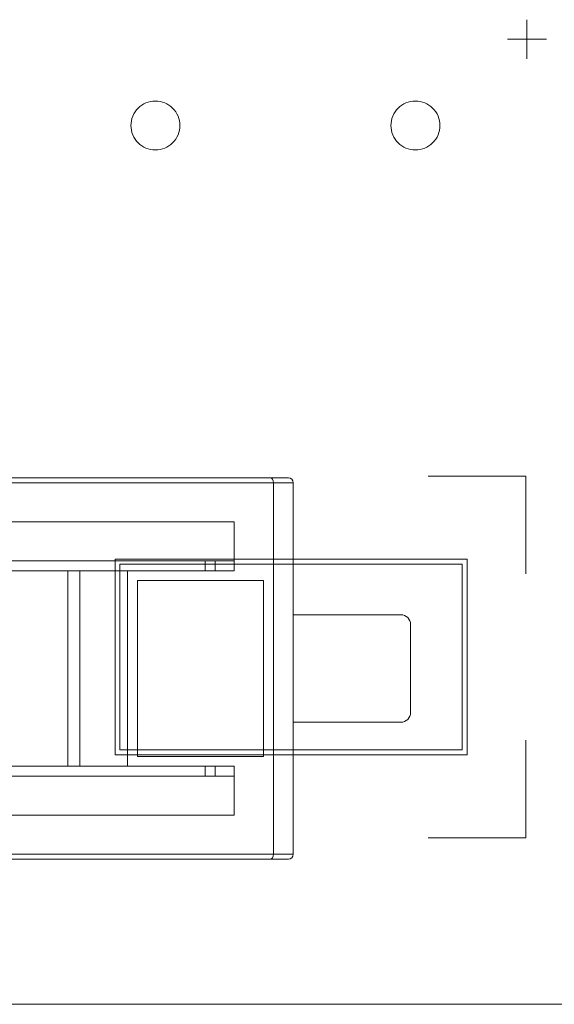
# Model space of a CAD drawing. Header units: inches. Extents: x 513 to 854, y 267 to 501.
# Tile 75 of 214: x 583.54 to 589, y 450.66 to 460.73. Entities that reach past the tile are written whole.
import ezdxf

# ---------------------------------------------------------------- set-up
doc = ezdxf.new("R2010")
doc.units = ezdxf.units.IN
doc.header["$MEASUREMENT"] = 0
doc.layers.add('1', color=7, linetype='Continuous')

# ---------------------------------------------------------------- blocks, each defined once
blk = doc.blocks.new('block 813')
at = {"layer": '1', "color": 155, "lineweight": 18, "true_color": 0x4c7299}
blk.add_lwpolyline([(585.432, 453.096), (585.432, 452.996)], dxfattribs=at)
blk = doc.blocks.new('block 816')
at = {"layer": '1', "color": 155, "lineweight": 18, "true_color": 0x4c7299}
blk.add_lwpolyline([(585.432, 455.196), (585.432, 455.096)], dxfattribs=at)
blk = doc.blocks.new('block 817')
at = {"layer": '1', "color": 155, "lineweight": 18, "true_color": 0x4c7299}
blk.add_lwpolyline([(586.332, 454.646), (587.432, 454.646)], dxfattribs=at)
blk = doc.blocks.new('block 818')
at = {"layer": '1', "color": 155, "lineweight": 18, "true_color": 0x4c7299}
blk.add_lwpolyline([(587.432, 453.546), (586.332, 453.546)], dxfattribs=at)
blk = doc.blocks.new('block 819')
at = {"layer": '1', "color": 155, "lineweight": 18, "true_color": 0x4c7299}
blk.add_lwpolyline([(587.532, 454.546), (587.532, 453.646)], dxfattribs=at)
blk = doc.blocks.new('block 1068')
at = {"layer": '1', "color": 155, "lineweight": 13, "true_color": 0x4c7299}
blk.add_lwpolyline([(584.149, 453.096), (584.149, 455.096)], dxfattribs=at)
blk = doc.blocks.new('block 1069')
at = {"layer": '1', "color": 155, "lineweight": 18, "true_color": 0x4c7299}
blk.add_lwpolyline([(584.639, 453.096), (584.149, 453.096)], dxfattribs=at)
blk = doc.blocks.new('block 1070')
at = {"layer": '1', "color": 155, "lineweight": 18, "true_color": 0x4c7299}
blk.add_lwpolyline([(584.149, 455.096), (584.639, 455.096)], dxfattribs=at)
blk = doc.blocks.new('block 1071')
at = {"layer": '1', "color": 155, "lineweight": 18, "true_color": 0x4c7299}
blk.add_lwpolyline([(586.097, 452.146), (583.152, 452.146)], dxfattribs=at)
blk = doc.blocks.new('block 1080')
at = {"layer": '1', "color": 155, "lineweight": 18, "true_color": 0x4c7299}
blk.add_lwpolyline([(583.152, 456.046), (586.097, 456.046)], dxfattribs=at)
blk = doc.blocks.new('block 1081')
at = {"layer": '1', "color": 155, "lineweight": 18, "true_color": 0x4c7299}
blk.add_lwpolyline([(586.029, 453.196), (586.029, 454.996)], dxfattribs=at)
blk = doc.blocks.new('block 1082')
at = {"layer": '1', "color": 155, "lineweight": 18, "true_color": 0x4c7299}
blk.add_lwpolyline([(586.029, 454.996), (584.739, 454.996)], dxfattribs=at)
blk = doc.blocks.new('block 1083')
at = {"layer": '1', "color": 155, "lineweight": 18, "true_color": 0x4c7299}
blk.add_lwpolyline([(584.739, 454.996), (584.739, 453.196)], dxfattribs=at)
blk = doc.blocks.new('block 1084')
at = {"layer": '1', "color": 155, "lineweight": 18, "true_color": 0x4c7299}
blk.add_lwpolyline([(584.739, 453.196), (586.029, 453.196)], dxfattribs=at)
blk = doc.blocks.new('block 1085')
at = {"layer": '1', "color": 155, "lineweight": 18, "true_color": 0x4c7299}
blk.add_lwpolyline([(585.729, 455.096), (585.729, 455.596)], dxfattribs=at)
blk = doc.blocks.new('block 1087')
at = {"layer": '1', "color": 155, "lineweight": 13, "true_color": 0x4c7299}
blk.add_lwpolyline([(586.129, 455.996), (583.129, 455.996)], dxfattribs=at)
blk = doc.blocks.new('block 1088')
at = {"layer": '1', "color": 155, "lineweight": 18, "true_color": 0x4c7299}
blk.add_lwpolyline([(586.129, 455.996), (586.129, 452.196)], dxfattribs=at)
blk = doc.blocks.new('block 1089')
at = {"layer": '1', "color": 155, "lineweight": 13, "true_color": 0x4c7299}
blk.add_lwpolyline([(583.129, 452.196), (586.129, 452.196)], dxfattribs=at)
blk = doc.blocks.new('block 1091')
at = {"layer": '1', "color": 155, "lineweight": 18, "true_color": 0x4c7299}
blk.add_lwpolyline([(585.729, 453.096), (584.639, 453.096)], dxfattribs=at)
blk = doc.blocks.new('block 1092')
at = {"layer": '1', "color": 155, "lineweight": 13, "true_color": 0x4c7299}
blk.add_lwpolyline([(584.639, 455.096), (584.639, 453.096)], dxfattribs=at)
blk = doc.blocks.new('block 1093')
at = {"layer": '1', "color": 155, "lineweight": 18, "true_color": 0x4c7299}
blk.add_lwpolyline([(585.729, 452.596), (585.729, 453.096)], dxfattribs=at)
blk = doc.blocks.new('block 1094')
at = {"layer": '1', "color": 155, "lineweight": 18, "true_color": 0x4c7299}
blk.add_lwpolyline([(585.729, 455.596), (583.129, 455.596)], dxfattribs=at)
blk = doc.blocks.new('block 1095')
at = {"layer": '1', "color": 155, "lineweight": 18, "true_color": 0x4c7299}
blk.add_lwpolyline([(584.639, 455.096), (585.729, 455.096)], dxfattribs=at)
blk = doc.blocks.new('block 1096')
at = {"layer": '1', "color": 155, "lineweight": 18, "true_color": 0x4c7299}
blk.add_lwpolyline([(583.129, 452.596), (585.729, 452.596)], dxfattribs=at)
blk = doc.blocks.new('block 1115')
at = {"layer": '1', "color": 155, "lineweight": 18, "true_color": 0x4c7299}
blk.add_lwpolyline([(586.332, 455.996), (586.332, 452.196)], dxfattribs=at)
blk = doc.blocks.new('block 1116')
at = {"layer": '1', "color": 155, "lineweight": 18, "true_color": 0x4c7299}
blk.add_lwpolyline([(586.282, 452.146), (586.097, 452.146)], dxfattribs=at)
blk = doc.blocks.new('block 1117')
at = {"layer": '1', "color": 155, "lineweight": 13, "true_color": 0x4c7299}
blk.add_lwpolyline([(586.129, 452.196), (586.332, 452.196)], dxfattribs=at)
blk = doc.blocks.new('block 1118')
at = {"layer": '1', "color": 155, "lineweight": 13, "true_color": 0x4c7299}
blk.add_lwpolyline([(586.332, 455.996), (586.129, 455.996)], dxfattribs=at)
blk = doc.blocks.new('block 1119')
at = {"layer": '1', "color": 155, "lineweight": 18, "true_color": 0x4c7299}
blk.add_lwpolyline([(586.097, 456.046), (586.282, 456.046)], dxfattribs=at)
blk = doc.blocks.new('block 1141')
at = {"layer": '1', "color": 155, "lineweight": 18, "true_color": 0x4c7299}
blk.add_lwpolyline([(584.029, 453.096), (584.029, 455.096)], dxfattribs=at)
blk = doc.blocks.new('block 1142')
at = {"layer": '1', "color": 155, "lineweight": 18, "true_color": 0x4c7299}
blk.add_lwpolyline([(584.029, 453.096), (584.149, 453.096)], dxfattribs=at)
blk = doc.blocks.new('block 1143')
at = {"layer": '1', "color": 155, "lineweight": 18, "true_color": 0x4c7299}
blk.add_lwpolyline([(584.029, 455.096), (584.149, 455.096)], dxfattribs=at)
blk = doc.blocks.new('block 1160')
at = {"layer": '1', "color": 155, "lineweight": 18, "true_color": 0x4c7299}
blk.add_lwpolyline([(584.029, 453.096), (582.229, 453.096)], dxfattribs=at)
blk = doc.blocks.new('block 1161')
at = {"layer": '1', "color": 155, "lineweight": 18, "true_color": 0x4c7299}
blk.add_lwpolyline([(582.229, 455.096), (584.029, 455.096)], dxfattribs=at)
blk = doc.blocks.new('block 1167')
at = {"layer": '1', "color": 155, "lineweight": 18, "true_color": 0x4c7299}
blk.add_lwpolyline([(582.029, 452.996), (585.729, 452.996)], dxfattribs=at)
blk = doc.blocks.new('block 1168')
at = {"layer": '1', "color": 155, "lineweight": 18, "true_color": 0x4c7299}
blk.add_lwpolyline([(585.729, 455.196), (582.029, 455.196)], dxfattribs=at)
blk = doc.blocks.new('block 1175')
at = {"layer": '1', "color": 155, "lineweight": 18, "true_color": 0x4c7299}
blk.add_lwpolyline([(585.532, 455.196), (585.532, 455.096)], dxfattribs=at)
blk = doc.blocks.new('block 1176')
at = {"layer": '1', "color": 155, "lineweight": 18, "true_color": 0x4c7299}
blk.add_lwpolyline([(585.532, 453.096), (585.532, 452.996)], dxfattribs=at)
blk = doc.blocks.new('block 1351')
at = {"layer": '1', "color": 18, "lineweight": 13, "true_color": 0x4c0000}
blk.add_lwpolyline([(672.798, 450.662), (559.677, 450.662)], dxfattribs=at)
blk = doc.blocks.new('block 1357')
at = {"layer": '1', "color": 18, "lineweight": 13, "true_color": 0x4c0000}
blk.add_lwpolyline([(672.798, 450.662), (559.677, 450.662)], dxfattribs=at)
blk = doc.blocks.new('block 1527')
at = {"layer": '1', "color": 18, "lineweight": 13, "true_color": 0x4c0000}
blk.add_lwpolyline([(588.521, 460.531), (588.921, 460.531)], dxfattribs=at)
blk = doc.blocks.new('block 1528')
at = {"layer": '1', "color": 18, "lineweight": 13, "true_color": 0x4c0000}
blk.add_lwpolyline([(588.72, 460.332), (588.72, 460.732)], dxfattribs=at)
blk = doc.blocks.new('block 1550')
at = {"layer": '1', "color": 18, "lineweight": 13, "true_color": 0x4c0000}
blk.add_lwpolyline([(588.521, 460.531), (588.921, 460.531)], dxfattribs=at)
blk = doc.blocks.new('block 1566')
at = {"layer": '1', "color": 18, "lineweight": 13, "true_color": 0x4c0000}
blk.add_lwpolyline([(588.72, 460.332), (588.72, 460.732)], dxfattribs=at)
blk = doc.blocks.new('block 4416')
at = {"layer": '1', "color": 155, "lineweight": 18, "true_color": 0x4c7299}
blk.add_open_spline([(587.432, 453.546), (587.487, 453.546), (587.532, 453.591), (587.532, 453.646)], degree=3, dxfattribs=at)
blk = doc.blocks.new('block 4434')
at = {"layer": '1', "color": 155, "lineweight": 18, "true_color": 0x4c7299}
blk.add_open_spline([(587.532, 454.546), (587.532, 454.601), (587.487, 454.646), (587.432, 454.646)], degree=3, dxfattribs=at)
blk = doc.blocks.new('block 4449')
at = {"layer": '1', "color": 155, "lineweight": 18, "true_color": 0x4c7299}
blk.add_open_spline([(586.282, 452.146), (586.31, 452.146), (586.332, 452.168), (586.332, 452.196)], degree=3, dxfattribs=at)
blk = doc.blocks.new('block 4450')
at = {"layer": '1', "color": 155, "lineweight": 18, "true_color": 0x4c7299}
blk.add_open_spline([(586.332, 455.996), (586.332, 456.024), (586.31, 456.046), (586.282, 456.046)], degree=3, dxfattribs=at)
blk = doc.blocks.new('block 4594')
at = {"layer": '1', "color": 155, "lineweight": 18, "true_color": 0x4c7299}
blk.add_open_spline([(586.097, 452.146), (586.115, 452.146), (586.129, 452.168), (586.129, 452.196)], degree=3, dxfattribs=at)
blk = doc.blocks.new('block 4598')
at = {"layer": '1', "color": 155, "lineweight": 18, "true_color": 0x4c7299}
blk.add_open_spline([(586.129, 455.996), (586.129, 456.024), (586.115, 456.046), (586.097, 456.046)], degree=3, dxfattribs=at)
blk = doc.blocks.new('block 4911')
at = {"layer": '1', "color": 155, "lineweight": 18, "true_color": 0x4c7299}
blk.add_lwpolyline([(672.798, 450.662), (559.677, 450.662)], dxfattribs=at)
blk = doc.blocks.new('block 4949')
at = {"layer": '1', "color": 18, "lineweight": 18, "true_color": 0x4c0000}
blk.add_lwpolyline([(596.005, 450.662), (576.806, 450.662), (567.207, 450.662), (562.407, 450.662), (560.007, 450.662), (559.061, 452.658), (558.012, 453.284), (556.752, 453.258), (555.73, 452.589), (555.202, 451.448), (555.177, 450.843), (554.758, 450.662), (553.558, 450.662), (551.158, 450.662)], dxfattribs=at)
blk = doc.blocks.new('block 4963')
at = {"layer": '1', "color": 18, "lineweight": 18, "true_color": 0x4c0000}
blk.add_lwpolyline([(584.672, 459.65), (584.674, 459.674), (584.677, 459.698), (584.683, 459.721), (584.691, 459.745), (584.702, 459.768), (584.715, 459.789), (584.73, 459.809), (584.747, 459.828), (584.765, 459.844), (584.784, 459.858), (584.804, 459.87), (584.826, 459.881), (584.849, 459.889), (584.873, 459.895), (584.897, 459.899), (584.923, 459.9), (584.948, 459.899), (584.972, 459.895), (584.996, 459.889), (585.019, 459.881), (585.041, 459.87), (585.061, 459.858), (585.08, 459.844), (585.099, 459.828), (585.115, 459.809), (585.13, 459.789), (585.143, 459.768), (585.154, 459.745), (585.162, 459.721), (585.168, 459.698), (585.172, 459.674), (585.173, 459.65), (585.172, 459.626), (585.168, 459.602), (585.162, 459.578), (585.154, 459.555), (585.143, 459.532), (585.13, 459.511), (585.115, 459.491), (585.099, 459.472), (585.08, 459.456), (585.061, 459.442), (585.041, 459.429), (585.019, 459.419), (584.996, 459.411), (584.972, 459.405), (584.948, 459.401), (584.923, 459.4), (584.897, 459.401), (584.873, 459.405), (584.849, 459.411), (584.826, 459.419), (584.804, 459.429), (584.784, 459.442), (584.765, 459.456), (584.747, 459.472), (584.73, 459.491), (584.715, 459.511), (584.702, 459.532), (584.691, 459.555), (584.683, 459.578), (584.677, 459.602), (584.674, 459.626), (584.672, 459.65)], dxfattribs=at)
blk = doc.blocks.new('block 5034')
at = {"layer": '1', "color": 18, "lineweight": 18, "true_color": 0x4c0000}
blk.add_lwpolyline([(587.331, 459.65), (587.332, 459.674), (587.335, 459.698), (587.341, 459.721), (587.35, 459.745), (587.36, 459.768), (587.373, 459.789), (587.388, 459.809), (587.405, 459.828), (587.423, 459.844), (587.442, 459.858), (587.463, 459.87), (587.484, 459.881), (587.507, 459.889), (587.531, 459.895), (587.556, 459.899), (587.581, 459.9), (587.606, 459.899), (587.631, 459.895), (587.655, 459.889), (587.677, 459.881), (587.699, 459.87), (587.719, 459.858), (587.739, 459.844), (587.757, 459.828), (587.774, 459.809), (587.789, 459.789), (587.802, 459.768), (587.812, 459.745), (587.82, 459.721), (587.826, 459.698), (587.83, 459.674), (587.831, 459.65), (587.83, 459.626), (587.826, 459.602), (587.82, 459.578), (587.812, 459.555), (587.802, 459.532), (587.789, 459.511), (587.774, 459.491), (587.757, 459.472), (587.739, 459.456), (587.719, 459.442), (587.699, 459.429), (587.677, 459.419), (587.655, 459.411), (587.631, 459.405), (587.606, 459.401), (587.581, 459.4), (587.556, 459.401), (587.531, 459.405), (587.507, 459.411), (587.484, 459.419), (587.463, 459.429), (587.442, 459.442), (587.423, 459.456), (587.405, 459.472), (587.388, 459.491), (587.373, 459.511), (587.36, 459.532), (587.35, 459.555), (587.341, 459.578), (587.335, 459.602), (587.332, 459.626), (587.331, 459.65)], dxfattribs=at)
blk = doc.blocks.new('block 5163')
at = {"layer": '1', "color": 18, "lineweight": 13, "true_color": 0x4c0000}
blk.add_lwpolyline([(584.672, 459.65), (584.674, 459.674), (584.677, 459.698), (584.683, 459.721), (584.691, 459.745), (584.702, 459.768), (584.715, 459.789), (584.73, 459.809), (584.747, 459.828), (584.765, 459.844), (584.784, 459.858), (584.804, 459.87), (584.826, 459.881), (584.849, 459.889), (584.873, 459.895), (584.897, 459.899), (584.923, 459.9), (584.948, 459.899), (584.972, 459.895), (584.996, 459.889), (585.019, 459.881), (585.041, 459.87), (585.061, 459.858), (585.08, 459.844), (585.099, 459.828), (585.115, 459.809), (585.13, 459.789), (585.143, 459.768), (585.154, 459.745), (585.162, 459.721), (585.168, 459.698), (585.172, 459.674), (585.173, 459.65), (585.172, 459.626), (585.168, 459.602), (585.162, 459.578), (585.154, 459.555), (585.143, 459.532), (585.13, 459.511), (585.115, 459.491), (585.099, 459.472), (585.08, 459.456), (585.061, 459.442), (585.041, 459.429), (585.019, 459.419), (584.996, 459.411), (584.972, 459.405), (584.948, 459.401), (584.923, 459.4), (584.897, 459.401), (584.873, 459.405), (584.849, 459.411), (584.826, 459.419), (584.804, 459.429), (584.784, 459.442), (584.765, 459.456), (584.747, 459.472), (584.73, 459.491), (584.715, 459.511), (584.702, 459.532), (584.691, 459.555), (584.683, 459.578), (584.677, 459.602), (584.674, 459.626), (584.672, 459.65)], dxfattribs=at)
blk = doc.blocks.new('block 5164')
at = {"layer": '1', "color": 18, "lineweight": 13, "true_color": 0x4c0000}
blk.add_lwpolyline([(596.005, 450.662), (576.806, 450.662), (567.207, 450.662), (562.407, 450.662), (560.007, 450.662), (559.061, 452.658), (558.012, 453.284), (556.752, 453.258), (555.73, 452.589), (555.202, 451.448), (555.177, 450.843), (554.758, 450.662), (553.558, 450.662), (551.158, 450.662)], dxfattribs=at)
blk = doc.blocks.new('block 5213')
at = {"layer": '1', "color": 18, "lineweight": 13, "true_color": 0x4c0000}
blk.add_lwpolyline([(587.331, 459.65), (587.332, 459.674), (587.335, 459.698), (587.341, 459.721), (587.35, 459.745), (587.36, 459.768), (587.373, 459.789), (587.388, 459.809), (587.405, 459.828), (587.423, 459.844), (587.442, 459.858), (587.463, 459.87), (587.484, 459.881), (587.507, 459.889), (587.531, 459.895), (587.556, 459.899), (587.581, 459.9), (587.606, 459.899), (587.631, 459.895), (587.655, 459.889), (587.677, 459.881), (587.699, 459.87), (587.719, 459.858), (587.739, 459.844), (587.757, 459.828), (587.774, 459.809), (587.789, 459.789), (587.802, 459.768), (587.812, 459.745), (587.82, 459.721), (587.826, 459.698), (587.83, 459.674), (587.831, 459.65), (587.83, 459.626), (587.826, 459.602), (587.82, 459.578), (587.812, 459.555), (587.802, 459.532), (587.789, 459.511), (587.774, 459.491), (587.757, 459.472), (587.739, 459.456), (587.719, 459.442), (587.699, 459.429), (587.677, 459.419), (587.655, 459.411), (587.631, 459.405), (587.606, 459.401), (587.581, 459.4), (587.556, 459.401), (587.531, 459.405), (587.507, 459.411), (587.484, 459.419), (587.463, 459.429), (587.442, 459.442), (587.423, 459.456), (587.405, 459.472), (587.388, 459.491), (587.373, 459.511), (587.36, 459.532), (587.35, 459.555), (587.341, 459.578), (587.335, 459.602), (587.332, 459.626), (587.331, 459.65)], dxfattribs=at)
blk = doc.blocks.new('block 5322')
at = {"layer": '1', "color": 18, "lineweight": 13, "true_color": 0x4c0000}
blk.add_open_spline([(587.71, 456.064), (588.044, 456.064), (588.377, 456.064), (588.71, 456.064), (588.71, 455.731), (588.71, 455.397), (588.71, 455.064)], degree=3, knots=[0, 0, 0, 0, 1, 1, 1, 2, 2, 2, 2], dxfattribs=at)
blk = doc.blocks.new('block 5323')
at = {"layer": '1', "color": 18, "lineweight": 13, "true_color": 0x4c0000}
blk.add_open_spline([(588.71, 453.364), (588.71, 453.031), (588.71, 452.697), (588.71, 452.364), (588.377, 452.364), (588.044, 452.364), (587.71, 452.364)], degree=3, knots=[0, 0, 0, 0, 1, 1, 1, 2, 2, 2, 2], dxfattribs=at)
blk = doc.blocks.new('block 5324')
at = {"layer": '1', "color": 18, "lineweight": 18, "true_color": 0x4c0000}
blk.add_open_spline([(584.56, 455.164), (585.727, 455.164), (586.894, 455.164), (588.06, 455.164), (588.06, 454.531), (588.06, 453.897), (588.06, 453.264), (586.894, 453.264), (585.727, 453.264), (584.56, 453.264), (584.56, 453.897), (584.56, 454.531), (584.56, 455.164)], degree=3, knots=[0, 0, 0, 0, 1, 1, 1, 2, 2, 2, 3, 3, 3, 4, 4, 4, 4], dxfattribs=at)
blk = doc.blocks.new('block 5325')
at = {"layer": '1', "color": 18, "lineweight": 18, "true_color": 0x4c0000}
blk.add_open_spline([(584.51, 455.214), (585.71, 455.214), (586.91, 455.214), (588.11, 455.214), (588.11, 454.547), (588.11, 453.881), (588.11, 453.214), (586.91, 453.214), (585.71, 453.214), (584.51, 453.214), (584.51, 453.881), (584.51, 454.547), (584.51, 455.214)], degree=3, knots=[0, 0, 0, 0, 1, 1, 1, 2, 2, 2, 3, 3, 3, 4, 4, 4, 4], dxfattribs=at)

msp = doc.modelspace()

# ---------------------------------------------------------------- block references
at = {"layer": '1'}
for name in ['block 4949', 'block 5164', 'block 1528', 'block 1566', 'block 1527', 'block 1550', 'block 4963', 'block 5163', 'block 5034', 'block 5213', 'block 1087', 'block 1080', 'block 1119', 'block 4598', 'block 1088', 'block 1118', 'block 4450', 'block 1115', 'block 5322', 'block 1094', 'block 1085', 'block 1168', 'block 5325', 'block 816', 'block 1175', 'block 1161', 'block 1141', 'block 1143', 'block 1068', 'block 1070', 'block 5324', 'block 1092', 'block 1095', 'block 1082', 'block 1083', 'block 1081', 'block 817', 'block 4434', 'block 819', 'block 4416', 'block 818', 'block 5323', 'block 1084', 'block 1160', 'block 1142', 'block 1069', 'block 1091', 'block 813', 'block 1176', 'block 1093', 'block 1167', 'block 1096', 'block 1089', 'block 4594', 'block 1117', 'block 4449', 'block 1071', 'block 1116', 'block 1351', 'block 1357', 'block 4911']:
    msp.add_blockref(name, (0, 0), dxfattribs=at)

doc.saveas('drawing.dxf')
